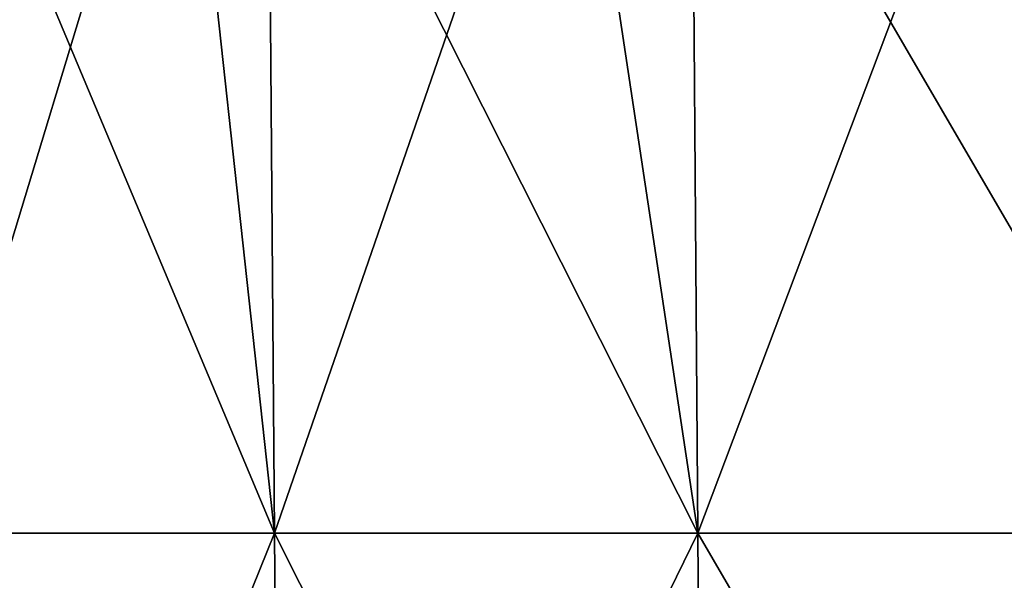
# Model space of a CAD drawing. Header units: millimetres. Extents: x -125 to 125, y -51 to 12.
# Tile 4 of 79: x -115 to -101, y -4 to 4. Entities that reach past the tile are written whole.
import ezdxf

# ---------------------------------------------------------------- set-up
doc = ezdxf.new("R2010")
doc.units = ezdxf.units.MM
doc.header["$LTSCALE"] = 65.185185
doc.layers.add('117', color=7, linetype='CONTINUOUS')
doc.layers.add('118', color=7, linetype='CONTINUOUS')

msp = doc.modelspace()

# ---------------------------------------------------------------- linework, layer by layer
at = {"layer": '117', "color": 1, "linetype": 'CONTINUOUS'}
for points in [[(-111.011, -3.091, 57.23), (-116.045, 8.895, 46.457), (-115.948, -3.091, 46.419), (-111.011, -3.091, 57.23)], [(-111.104, 8.895, 57.278), (-116.045, 8.895, 46.457), (-111.011, -3.091, 57.23), (-111.104, 8.895, 57.278)], [(-105.068, -3.091, 67.523), (-111.104, 8.895, 57.278), (-111.011, -3.091, 57.23), (-105.068, -3.091, 67.523)], [(-105.156, 8.895, 67.58), (-111.104, 8.895, 57.278), (-105.068, -3.091, 67.523), (-105.156, 8.895, 67.58)], [(-98.256, 8.895, 77.269), (-105.156, 8.895, 67.58), (-98.174, -3.091, 77.205), (-98.256, 8.895, 77.269)], [(-98.174, -3.091, 77.205), (-105.156, 8.895, 67.58), (-105.068, -3.091, 67.523), (-98.174, -3.091, 77.205)], [(-111.011, -3.091, 57.23), (-115.948, -3.091, 46.419), (-110.918, -15.076, 57.182), (-111.011, -3.091, 57.23)], [(-110.918, -15.076, 57.182), (-115.948, -3.091, 46.419), (-115.851, -15.076, 46.38), (-110.918, -15.076, 57.182)], [(-105.068, -3.091, 67.523), (-111.011, -3.091, 57.23), (-104.98, -15.076, 67.467), (-105.068, -3.091, 67.523)], [(-104.98, -15.076, 67.467), (-111.011, -3.091, 57.23), (-110.918, -15.076, 57.182), (-104.98, -15.076, 67.467)], [(-98.091, -15.076, 77.14), (-105.068, -3.091, 67.523), (-104.98, -15.076, 67.467), (-98.091, -15.076, 77.14)], [(-98.174, -3.091, 77.205), (-105.068, -3.091, 67.523), (-98.091, -15.076, 77.14), (-98.174, -3.091, 77.205)]]:
    msp.add_3dface(points, dxfattribs=at)
at = {"layer": '118', "color": 1, "linetype": 'CONTINUOUS'}
for points in [[(-112.317, 8.895, -54.86), (-115.948, -3.091, -46.419), (-116.832, 8.895, -44.442), (-112.317, 8.895, -54.86)], [(-111.011, -3.091, -57.23), (-115.948, -3.091, -46.419), (-112.317, 8.895, -54.86), (-111.011, -3.091, -57.23)], [(-106.875, 8.895, -64.827), (-111.011, -3.091, -57.23), (-112.317, 8.895, -54.86), (-106.875, 8.895, -64.827)], [(-105.068, -3.091, -67.523), (-111.011, -3.091, -57.23), (-106.875, 8.895, -64.827), (-105.068, -3.091, -67.523)], [(-100.551, 8.895, -74.258), (-105.068, -3.091, -67.523), (-106.875, 8.895, -64.827), (-100.551, 8.895, -74.258)], [(-98.174, -3.091, -77.205), (-105.068, -3.091, -67.523), (-100.551, 8.895, -74.258), (-98.174, -3.091, -77.205)], [(-111.011, -3.091, -57.23), (-115.851, -15.076, -46.38), (-115.948, -3.091, -46.419), (-111.011, -3.091, -57.23)], [(-110.918, -15.076, -57.182), (-115.851, -15.076, -46.38), (-111.011, -3.091, -57.23), (-110.918, -15.076, -57.182)], [(-105.068, -3.091, -67.523), (-110.918, -15.076, -57.182), (-111.011, -3.091, -57.23), (-105.068, -3.091, -67.523)], [(-104.98, -15.076, -67.467), (-110.918, -15.076, -57.182), (-105.068, -3.091, -67.523), (-104.98, -15.076, -67.467)], [(-98.174, -3.091, -77.205), (-104.98, -15.076, -67.467), (-105.068, -3.091, -67.523), (-98.174, -3.091, -77.205)], [(-98.091, -15.076, -77.14), (-104.98, -15.076, -67.467), (-98.174, -3.091, -77.205), (-98.091, -15.076, -77.14)]]:
    msp.add_3dface(points, dxfattribs=at)

doc.saveas('drawing.dxf')
